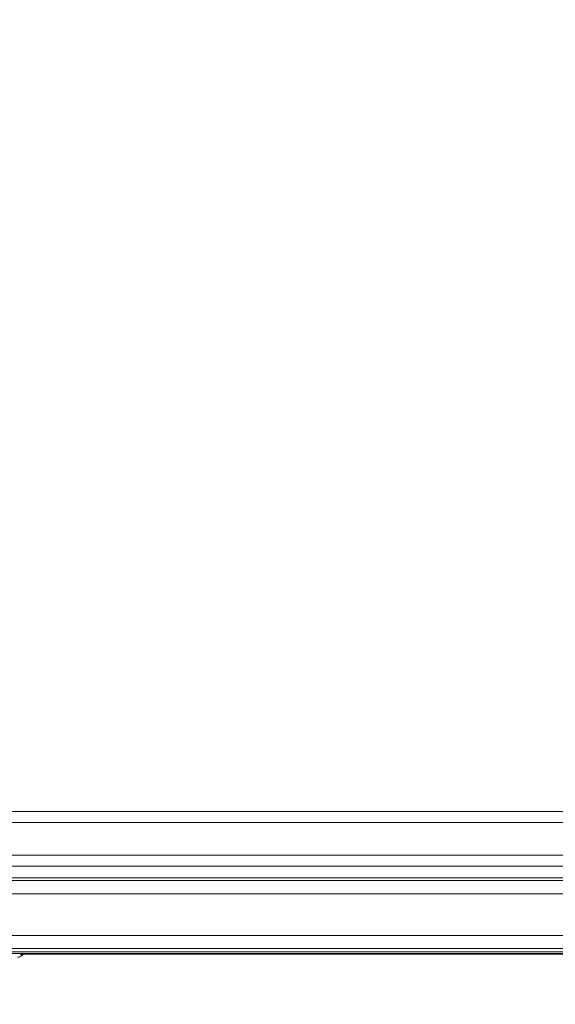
# Model space of a CAD drawing. Extents: x 0 to 59450, y 0 to 42050.
# Tile 255 of 256: x 35105 to 35349, y 35004 to 35452. Entities that reach past the tile are written whole.
import ezdxf

# ---------------------------------------------------------------- set-up
doc = ezdxf.new("R2010")
doc.units = 0
doc.header["$LTSCALE"] = 20
doc.header["$MEASUREMENT"] = 0
doc.layers.get('0').update_dxf_attribs({"linetype": 'CONTINUOUS'})
doc.layers.get('Defpoints').update_dxf_attribs({"linetype": 'CONTINUOUS'})
doc.dimstyles.new('DXF001', dxfattribs={"dimtxt": 3.1, "dimasz": 2, "dimexe": 2, "dimexo": 0.8, "dimgap": 0.09, "dimtad": 1, "dimdsep": 46, "dimtxsty": 'STANDARD', "dimcen": 0.09, "dimazin": 2, "dimtfac": 0.645161, "dimtdec": 4, "dimtmove": 0, "dimatfit": 3, "dimfxl": 1, "dimtvp": 0.66129, "dimtolj": 1, "dimtzin": 0, "dimarcsym": 0})

# ---------------------------------------------------------------- blocks, each defined once
blk = doc.blocks.new('_OPEN')
at = {"color": 0, "linetype": 'ByBlock', "lineweight": -2}
for p, q in [((-1, 0.166667), (0, 0)), ((0, 0), (-1, -0.166667)), ((0, 0), (-1, 0))]:
    blk.add_line(p, q, dxfattribs=at)
blk = doc.blocks.new('*D31')
at = {"color": 0, "linetype": 'Continuous', "lineweight": -2}
for p, q in [((40080.24, 35874.16), (40080.24, 34418.44)), ((34086.45, 35044.92), (34086.45, 34418.44)), ((34088.45, 34420.44), (40078.24, 34420.44))]:
    blk.add_line(p, q, dxfattribs=at)
at = {"layer": 'Defpoints', "color": 0, "linetype": 'Continuous'}
for p in [(40080.24, 35874.96), (34086.45, 35045.72), (40080.24, 34420.44)]:
    blk.add_point(p, dxfattribs=at)
at = {"color": 0, "linetype": 'Continuous', "lineweight": -2, "xscale": 2, "yscale": 2, "zscale": 2, "rotation": 180}
blk.add_blockref('_OPEN', (34086.45, 34420.44), dxfattribs=at)
at = {"color": 0, "linetype": 'Continuous', "lineweight": -2, "xscale": 2, "yscale": 2, "zscale": 2}
blk.add_blockref('_OPEN', (40080.24, 34420.44), dxfattribs=at)
at = {"color": 0, "linetype": 'Continuous', "lineweight": 13, "insert": (37257.25, 34460.53), "char_height": 80, "attachment_point": 5}
blk.add_mtext('\\A1;\\A1;5994', dxfattribs=at)
blk = doc.blocks.new('*D32')
at = {"color": 0, "linetype": 'Continuous', "lineweight": -2}
for p, q in [((36630.84, 38018.76), (33035.56, 38018.76)), ((33037.56, 35020.46), (33037.56, 38016.76)), ((34773.91, 35018.46), (33035.56, 35018.46))]:
    blk.add_line(p, q, dxfattribs=at)
at = {"layer": 'Defpoints', "color": 0, "linetype": 'Continuous'}
for p in [(33037.56, 38018.76), (36631.64, 38018.76), (34774.71, 35018.46)]:
    blk.add_point(p, dxfattribs=at)
at = {"color": 0, "linetype": 'Continuous', "lineweight": -2, "xscale": 2, "yscale": 2, "zscale": 2}
for p, rotation in [((33037.56, 38018.76), 90), ((33037.56, 35018.46), 270)]:
    blk.add_blockref('_OPEN', p, dxfattribs=dict(at, rotation=rotation))
at = {"color": 0, "linetype": 'Continuous', "lineweight": 13, "insert": (32997.47, 36692.51), "char_height": 80, "attachment_point": 5, "rotation": 90}
blk.add_mtext('\\A1;\\A1;3000', dxfattribs=at)

msp = doc.modelspace()

# ---------------------------------------------------------------- linework, layer by layer
at = {"color": 3, "linetype": 'Continuous', "lineweight": 13}
for p, q in [((35602.741, 35091.459), (34873.148, 35091.459)), ((34881.808, 35086.459), (35602.741, 35086.459)), ((35602.741, 35071.459), (34907.789, 35071.459)), ((35864.741, 35066.459), (34918.023, 35066.459)), ((34932.495, 35061.197), (35870.002, 35061.197)), ((35812.785, 35059.959), (34971.456, 35059.959)), ((34971.456, 35053.959), (35809.342, 35053.959)), ((35813.496, 35034.959), (34971.456, 35034.959)), ((34642.507, 35027.508), (35903.691, 35027.508)), ((34971.456, 35028.959), (35819.567, 35028.959)), ((35904.465, 35026.735), (34642.507, 35026.735)), ((35105.391, 35026.728), (35105.413, 35026.704)), ((35105.413, 35026.704), (35105.436, 35026.68)), ((35105.436, 35026.68), (35105.458, 35026.656)), ((35105.458, 35026.656), (35105.481, 35026.632)), ((35106.362, 35025.838), (35105.471, 35026.729)), ((35105.481, 35026.632), (35105.503, 35026.608)), ((35105.503, 35026.608), (35105.526, 35026.584)), ((35105.526, 35026.584), (35105.548, 35026.56)), ((35105.548, 35026.56), (35105.571, 35026.536)), ((35105.571, 35026.536), (35105.593, 35026.512)), ((35105.593, 35026.512), (35105.616, 35026.488)), ((35105.616, 35026.488), (35105.638, 35026.464)), ((35105.638, 35026.464), (35105.661, 35026.44)), ((35105.661, 35026.44), (35105.683, 35026.416)), ((35105.683, 35026.416), (35105.706, 35026.392)), ((35105.706, 35026.392), (35105.728, 35026.368)), ((35105.728, 35026.368), (35105.751, 35026.344)), ((35105.751, 35026.344), (35105.773, 35026.32)), ((35105.773, 35026.32), (35105.796, 35026.296)), ((35105.796, 35026.296), (35105.818, 35026.272)), ((35105.818, 35026.272), (35105.841, 35026.248)), ((35105.841, 35026.248), (35105.863, 35026.224)), ((35105.863, 35026.224), (35105.886, 35026.2)), ((35105.886, 35026.2), (35105.908, 35026.176)), ((35105.908, 35026.176), (35105.931, 35026.152)), ((35105.931, 35026.152), (35105.953, 35026.128)), ((35105.953, 35026.128), (35105.976, 35026.104)), ((35105.976, 35026.104), (35105.998, 35026.08)), ((35105.998, 35026.08), (35106.02, 35026.056)), ((35106.02, 35026.056), (35106.043, 35026.032)), ((35106.043, 35026.032), (35106.065, 35026.008)), ((35106.065, 35026.008), (35106.087, 35025.984)), ((35106.087, 35025.984), (35106.11, 35025.959)), ((35106.132, 35025.935), (35106.154, 35025.911)), ((35106.154, 35025.911), (35106.173, 35025.89)), ((35106.809, 35026.409), (35801.241, 35026.409)), ((35131.741, 35026.459), (35131.741, 35026.728)), ((35132.389, 35026.459), (35131.741, 35026.459)), ((35132.389, 35026.459), (35132.389, 35026.728)), ((35134.262, 35026.459), (35132.389, 35026.459)), ((35133.815, 35026.728), (35133.83, 35026.709)), ((35134.261, 35026.459), (35897.554, 35026.459))]:
    msp.add_line(p, q, dxfattribs=at)
for centre, radius, start, end in [((35104.24, 35027.959), 3, 270, 312.98661), ((35087.584, 35008.899), 25.185, 42.5656, 42.64257), ((35089.306, 35010.481), 22.846, 42.32123, 42.4139), ((35092.238, 35013.154), 18.878, 42.13987, 42.31283), ((35069.161, 34992.181), 50.062, 42.13285, 42.21825), ((35104.24, 35027.959), 3, 312.98661, 315), ((35104.24, 35027.959), 3, 315, 335.77209), ((35131.741, 35030.459), 4, 248.87169, 270), ((35134.778, 35027.498), 1.233, 219.74083, 220.8189), ((35134.71, 35027.445), 1.147, 221.02699, 222.15586), ((35134.667, 35027.398), 1.084, 221.85972, 223.03449), ((35134.621, 35027.366), 1.028, 223.46188, 224.67198), ((35134.584, 35027.321), 0.97, 224.37366, 225.62634), ((35134.541, 35027.289), 0.917, 226.11181, 227.40696), ((35134.513, 35027.251), 0.871, 227.11205, 228.454), ((35134.481, 35027.218), 0.824, 228.58129, 229.9666), ((35134.449, 35027.18), 0.775, 229.93121, 231.36528), ((35134.422, 35027.153), 0.737, 231.72826, 233.20794), ((35134.404, 35027.123), 0.702, 232.91547, 234.44537), ((35134.378, 35027.092), 0.662, 234.73617, 236.31165), ((35134.363, 35027.068), 0.634, 236.20229, 237.83004), ((35134.341, 35027.04), 0.598, 238.19782, 239.87467), ((35134.331, 35027.017), 0.573, 239.59917, 241.32326), ((35134.317, 35026.999), 0.551, 241.64602, 243.40512), ((35134.308, 35026.971), 0.522, 242.98722, 244.80927), ((35134.292, 35026.948), 0.494, 245.3005, 247.20051), ((35134.289, 35026.937), 0.483, 246.98403, 248.88017), ((35134.294, 35026.949), 0.495, 248.92339, 250.73531), ((35134.273, 35026.9), 0.443, 251.13076, 253.15679), ((35134.251, 35026.831), 0.37, 253.33339, 255.77398), ((35134.275, 35026.899), 0.442, 254.91332, 256.82572), ((35134.421, 35027.501), 1.061, 256.55062, 257.2656), ((35134.249, 35026.812), 0.352, 259.93642, 262.62409), ((35134.244, 35026.768), 0.308, 262.41597, 267.11285), ((35134.296, 35027.254), 0.796, 265.14612, 267.50488)]:
    msp.add_arc(centre, radius, start, end, dxfattribs=at)

# ---------------------------------------------------------------- dimensions: what is measured, and where the dimension line sits
at = {"linetype": 'Continuous', "lineweight": 13}
dim = msp.add_linear_dim(base=(33037.556, 38018.759), p1=(34774.705, 35018.459), p2=(36631.641, 38018.759), angle=90, text='\\A1;3000', dimstyle='DXF001', override={"dimtxt": 80, "dimasz": 2, "dimblk1": 'OPEN', "dimblk2": 'OPEN', "dimsah": 1}, dxfattribs=at)
dim.commit()
dim.dimension.update_dxf_attribs({"geometry": '*D32', "text_midpoint": (33037.556, 36692.509), "dimtype": 160})
at = {"color": 7, "linetype": 'Continuous', "lineweight": 13}
dim = msp.add_linear_dim(base=(40080.241, 34420.443), p1=(34086.452, 35045.722), p2=(40080.241, 35874.959), text='\\A1;5994', dimstyle='DXF001', override={"dimtxt": 80, "dimasz": 2, "dimblk1": 'OPEN', "dimblk2": 'OPEN', "dimsah": 1}, dxfattribs=at)
dim.commit()
dim.dimension.update_dxf_attribs({"geometry": '*D31', "text_midpoint": (37257.246, 34420.443), "dimtype": 160})

doc.saveas('drawing.dxf')
